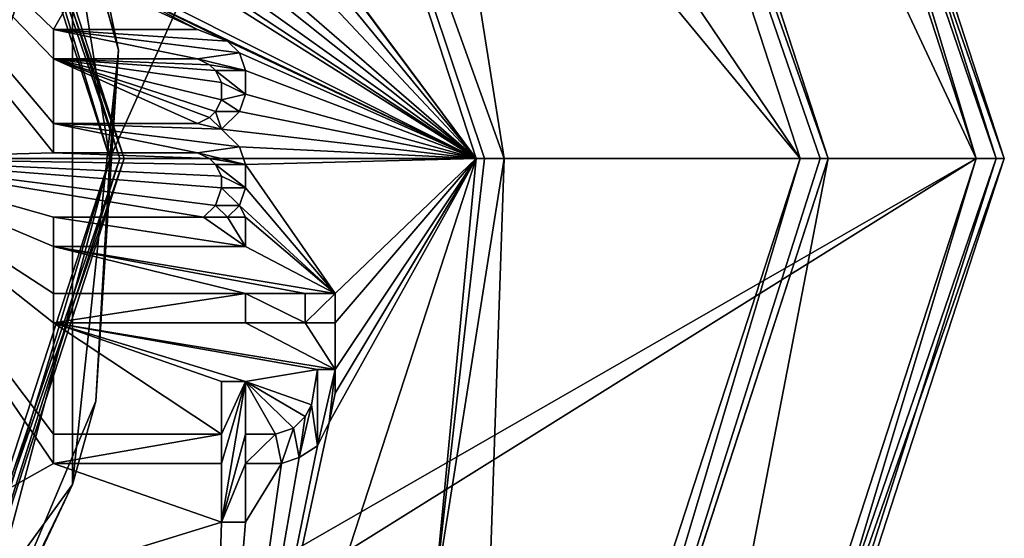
# Model space of a CAD drawing. Header units: millimetres. Extents: x -27.5 to 27.5, y -27.1 to 27.1.
# Tile 247 of 256: x 13.5 to 27.5, y -5.4 to 2. Entities that reach past the tile are written whole.
import ezdxf

# ---------------------------------------------------------------- set-up
doc = ezdxf.new("R2010")
doc.units = ezdxf.units.MM
doc.header["$LTSCALE"] = 101.851852
for name, color, linetype in [('10033', 7, 'CONTINUOUS'), ('10035', 7, 'CONTINUOUS'), ('10036', 7, 'CONTINUOUS'), ('10037', 7, 'CONTINUOUS'), ('154', 7, 'CONTINUOUS'), ('155', 7, 'CONTINUOUS'), ('156', 7, 'CONTINUOUS'), ('157', 7, 'CONTINUOUS'), ('158', 7, 'CONTINUOUS'), ('159', 7, 'CONTINUOUS'), ('160', 7, 'CONTINUOUS'), ('161', 7, 'CONTINUOUS'), ('162', 7, 'CONTINUOUS'), ('163', 7, 'CONTINUOUS'), ('164', 7, 'CONTINUOUS'), ('165', 7, 'CONTINUOUS'), ('166', 7, 'CONTINUOUS'), ('167', 7, 'CONTINUOUS'), ('168', 7, 'CONTINUOUS'), ('169', 7, 'CONTINUOUS'), ('170', 7, 'CONTINUOUS'), ('171', 7, 'CONTINUOUS'), ('172', 7, 'CONTINUOUS'), ('173', 7, 'CONTINUOUS'), ('174', 7, 'CONTINUOUS'), ('175', 7, 'CONTINUOUS'), ('176', 7, 'CONTINUOUS'), ('177', 7, 'CONTINUOUS'), ('178', 7, 'CONTINUOUS'), ('179', 7, 'CONTINUOUS'), ('180', 7, 'CONTINUOUS'), ('181', 7, 'CONTINUOUS'), ('182', 7, 'CONTINUOUS'), ('183', 7, 'CONTINUOUS'), ('184', 7, 'CONTINUOUS'), ('185', 7, 'CONTINUOUS'), ('186', 7, 'CONTINUOUS'), ('187', 7, 'CONTINUOUS'), ('188', 7, 'CONTINUOUS'), ('189', 7, 'CONTINUOUS'), ('190', 7, 'CONTINUOUS'), ('191', 7, 'CONTINUOUS'), ('192', 7, 'CONTINUOUS'), ('193', 7, 'CONTINUOUS'), ('194', 7, 'CONTINUOUS'), ('195', 7, 'CONTINUOUS'), ('196', 7, 'CONTINUOUS'), ('197', 7, 'CONTINUOUS'), ('198', 7, 'CONTINUOUS'), ('199', 7, 'CONTINUOUS'), ('200', 7, 'CONTINUOUS'), ('201', 7, 'CONTINUOUS'), ('202', 7, 'CONTINUOUS'), ('203', 7, 'CONTINUOUS'), ('204', 7, 'CONTINUOUS'), ('205', 7, 'CONTINUOUS'), ('206', 7, 'CONTINUOUS'), ('207', 7, 'CONTINUOUS'), ('208', 7, 'CONTINUOUS'), ('209', 7, 'CONTINUOUS'), ('210', 7, 'CONTINUOUS'), ('211', 7, 'CONTINUOUS'), ('212', 7, 'CONTINUOUS'), ('213', 7, 'CONTINUOUS'), ('214', 7, 'CONTINUOUS'), ('215', 7, 'CONTINUOUS'), ('216', 7, 'CONTINUOUS'), ('217', 7, 'CONTINUOUS'), ('270', 7, 'CONTINUOUS'), ('276', 7, 'CONTINUOUS'), ('282', 7, 'CONTINUOUS'), ('3', 7, 'CONTINUOUS'), ('32', 7, 'CONTINUOUS'), ('33', 7, 'CONTINUOUS'), ('34', 7, 'CONTINUOUS'), ('35', 7, 'CONTINUOUS'), ('4', 7, 'CONTINUOUS'), ('66', 7, 'CONTINUOUS'), ('67', 7, 'CONTINUOUS'), ('68', 7, 'CONTINUOUS'), ('69', 7, 'CONTINUOUS'), ('70', 7, 'CONTINUOUS'), ('71', 7, 'CONTINUOUS'), ('72', 7, 'CONTINUOUS'), ('73', 7, 'CONTINUOUS'), ('74', 7, 'CONTINUOUS'), ('76', 7, 'CONTINUOUS'), ('82', 7, 'CONTINUOUS'), ('83', 7, 'CONTINUOUS'), ('84', 7, 'CONTINUOUS'), ('85', 7, 'CONTINUOUS'), ('86', 7, 'CONTINUOUS'), ('87', 7, 'CONTINUOUS'), ('88', 7, 'CONTINUOUS'), ('89', 7, 'CONTINUOUS')]:
    doc.layers.add(name, color=color, linetype=linetype)

msp = doc.modelspace()

# ---------------------------------------------------------------- linework, layer by layer
at = {"layer": '10033', "linetype": 'CONTINUOUS'}
for points in [[(16.043, 1.417, -41), (14, 1.417, -41), (14, 1.833, -41), (16.043, 1.417, -41)], [(16.043, 1.417, -41), (14, 1.833, -41), (16.638, 1.5, -41), (16.043, 1.417, -41)], [(14, 1.833, -41), (16.043, 1.833, -41), (16.468, 1.667, -41), (14, 1.833, -41)], [(14, 1.833, -41), (16.468, 1.667, -41), (16.638, 1.5, -41), (14, 1.833, -41)], [(16.043, 1.417, -41), (16.638, 1.5, -41), (16.723, 1.25, -41), (16.043, 1.417, -41)], [(16.213, 1.333, -41), (16.043, 1.417, -41), (16.723, 1.25, -41), (16.213, 1.333, -41)], [(16.298, 1.25, -41), (16.213, 1.333, -41), (16.723, 1.25, -41), (16.298, 1.25, -41)], [(16.383, 1.083, -41), (16.298, 1.25, -41), (16.723, 0.917, -41), (16.383, 1.083, -41)], [(16.298, 1.25, -41), (16.723, 1.25, -41), (16.723, 0.917, -41), (16.298, 1.25, -41)], [(16.383, 0.833, -41), (16.383, 1.083, -41), (16.723, 0.917, -41), (16.383, 0.833, -41)], [(16.383, 0.833, -41), (16.723, 0.917, -41), (16.638, 0.667, -41), (16.383, 0.833, -41)], [(16.298, 0.667, -41), (16.383, 0.833, -41), (16.638, 0.667, -41), (16.298, 0.667, -41)], [(16.043, 0.5, -41), (16.213, 0.583, -41), (16.383, 0.417, -41), (16.043, 0.5, -41)], [(16.213, 0.583, -41), (16.298, 0.667, -41), (16.383, 0.417, -41), (16.213, 0.583, -41)], [(16.298, 0.667, -41), (16.638, 0.667, -41), (16.383, 0.417, -41), (16.298, 0.667, -41)], [(16.043, 0.083, -41), (14, 0.083, -41), (14, 0.5, -41), (16.043, 0.083, -41)], [(16.043, 0.083, -41), (14, 0.5, -41), (16.638, 0.167, -41), (16.043, 0.083, -41)], [(14, 0.5, -41), (16.043, 0.5, -41), (16.383, 0.417, -41), (14, 0.5, -41)], [(14, 0.5, -41), (16.383, 0.417, -41), (16.638, 0.167, -41), (14, 0.5, -41)], [(16.043, 0.083, -41), (16.638, 0.167, -41), (16.723, -0.083, -41), (16.043, 0.083, -41)], [(16.213, 0, -41), (16.043, 0.083, -41), (16.723, -0.083, -41), (16.213, 0, -41)], [(16.298, -0.083, -41), (16.213, 0, -41), (16.723, -0.083, -41), (16.298, -0.083, -41)], [(16.383, -0.25, -41), (16.298, -0.083, -41), (16.723, -0.417, -41), (16.383, -0.25, -41)], [(16.298, -0.083, -41), (16.723, -0.083, -41), (16.723, -0.417, -41), (16.298, -0.083, -41)], [(16.383, -0.417, -41), (16.383, -0.25, -41), (16.723, -0.417, -41), (16.383, -0.417, -41)], [(16.298, -0.667, -41), (16.383, -0.417, -41), (16.638, -0.667, -41), (16.298, -0.667, -41)], [(16.383, -0.417, -41), (16.723, -0.417, -41), (16.638, -0.667, -41), (16.383, -0.417, -41)], [(16.128, -0.833, -41), (16.298, -0.667, -41), (16.468, -0.833, -41), (16.128, -0.833, -41)], [(16.298, -0.667, -41), (16.638, -0.667, -41), (16.468, -0.833, -41), (16.298, -0.667, -41)], [(14, -0.833, -41), (16.128, -0.833, -41), (16.723, -1.25, -41), (14, -0.833, -41)], [(14, -0.833, -41), (16.723, -1.25, -41), (14, -1.25, -41), (14, -0.833, -41)], [(16.128, -0.833, -41), (16.468, -0.833, -41), (16.723, -1.25, -41), (16.128, -0.833, -41)], [(16.468, -0.833, -41), (16.723, -0.833, -41), (16.723, -1.25, -41), (16.468, -0.833, -41)]]:
    msp.add_3dface(points, dxfattribs=at)
at = {"layer": '10035', "linetype": 'CONTINUOUS'}
for points in [[(17.574, -1.917, -41), (18, -1.917, -41), (17.574, -2.333, -41), (17.574, -1.917, -41)], [(18, -1.917, -41), (18, -2.333, -41), (17.574, -2.333, -41), (18, -1.917, -41)]]:
    msp.add_3dface(points, dxfattribs=at)
at = {"layer": '10036', "linetype": 'CONTINUOUS'}
for points in [[(14, -1.917, -41), (16.723, -1.917, -41), (14, -2.333, -41), (14, -1.917, -41)], [(16.723, -1.917, -41), (16.723, -2.333, -41), (14, -2.333, -41), (16.723, -1.917, -41)]]:
    msp.add_3dface(points, dxfattribs=at)
at = {"layer": '10037', "linetype": 'CONTINUOUS'}
for points in [[(17.66, -3.5, -41), (17.745, -3, -41), (17.745, -4.083, -41), (17.66, -3.5, -41)], [(17.745, -3, -41), (18, -3, -41), (17.745, -4.083, -41), (17.745, -3, -41)], [(18, -3, -41), (17.915, -3.75, -41), (17.745, -4.083, -41), (18, -3, -41)], [(18, -3, -41), (18, -3.333, -41), (17.915, -3.75, -41), (18, -3, -41)], [(16.383, -3.917, -41), (16.383, -3.167, -41), (16.723, -3.167, -41), (16.383, -3.917, -41)], [(16.383, -3.917, -41), (16.723, -3.167, -41), (16.383, -4.333, -41), (16.383, -3.917, -41)], [(16.723, -3.167, -41), (16.723, -3.917, -41), (16.383, -5.167, -41), (16.723, -3.167, -41)], [(16.723, -3.167, -41), (16.383, -5.167, -41), (16.383, -4.333, -41), (16.723, -3.167, -41)], [(17.574, -3.667, -41), (17.66, -3.5, -41), (17.489, -4.25, -41), (17.574, -3.667, -41)], [(17.66, -3.5, -41), (17.745, -4.083, -41), (17.489, -4.25, -41), (17.66, -3.5, -41)], [(17.404, -3.833, -41), (17.574, -3.667, -41), (17.489, -4.25, -41), (17.404, -3.833, -41)], [(17.149, -3.917, -41), (17.404, -3.833, -41), (17.234, -4.333, -41), (17.149, -3.917, -41)], [(17.404, -3.833, -41), (17.489, -4.25, -41), (17.234, -4.333, -41), (17.404, -3.833, -41)], [(14, -3.917, -41), (16.383, -3.917, -41), (14, -4.333, -41), (14, -3.917, -41)], [(16.383, -3.917, -41), (16.383, -4.333, -41), (14, -4.333, -41), (16.383, -3.917, -41)], [(16.723, -3.917, -41), (16.723, -4.333, -41), (16.383, -5.167, -41), (16.723, -3.917, -41)], [(16.723, -3.917, -41), (17.149, -3.917, -41), (16.723, -4.333, -41), (16.723, -3.917, -41)], [(17.149, -3.917, -41), (17.234, -4.333, -41), (16.723, -4.333, -41), (17.149, -3.917, -41)], [(16.723, -4.333, -41), (16.723, -5.167, -41), (16.383, -5.167, -41), (16.723, -4.333, -41)]]:
    msp.add_3dface(points, dxfattribs=at)
at = {"layer": '154', "linetype": 'CONTINUOUS'}
for points in [[(14, -3.917, -42), (16.383, -3.917, -42), (14, -3.917, -41), (14, -3.917, -42)], [(14, -3.917, -41), (16.383, -3.917, -42), (16.383, -3.917, -41), (14, -3.917, -41)]]:
    msp.add_3dface(points, dxfattribs=at)
at = {"layer": '155', "linetype": 'CONTINUOUS'}
for points in [[(16.383, -3.917, -42), (16.383, -3.167, -42), (16.383, -3.167, -41), (16.383, -3.917, -42)], [(16.383, -3.917, -41), (16.383, -3.917, -42), (16.383, -3.167, -41), (16.383, -3.917, -41)]]:
    msp.add_3dface(points, dxfattribs=at)
at = {"layer": '156', "linetype": 'CONTINUOUS'}
for points in [[(16.383, -3.167, -42), (16.723, -3.167, -42), (16.723, -3.167, -41), (16.383, -3.167, -42)], [(16.383, -3.167, -41), (16.383, -3.167, -42), (16.723, -3.167, -41), (16.383, -3.167, -41)]]:
    msp.add_3dface(points, dxfattribs=at)
at = {"layer": '157', "linetype": 'CONTINUOUS'}
for points in [[(16.723, -3.167, -42), (16.723, -3.917, -42), (16.723, -3.917, -41), (16.723, -3.167, -42)], [(16.723, -3.167, -41), (16.723, -3.167, -42), (16.723, -3.917, -41), (16.723, -3.167, -41)]]:
    msp.add_3dface(points, dxfattribs=at)
at = {"layer": '158', "linetype": 'CONTINUOUS'}
for points in [[(16.723, -3.917, -42), (17.149, -3.917, -42), (17.149, -3.917, -41), (16.723, -3.917, -42)], [(16.723, -3.917, -41), (16.723, -3.917, -42), (17.149, -3.917, -41), (16.723, -3.917, -41)]]:
    msp.add_3dface(points, dxfattribs=at)
at = {"layer": '159', "linetype": 'CONTINUOUS'}
for points in [[(17.149, -3.917, -42), (17.404, -3.833, -42), (17.404, -3.833, -41), (17.149, -3.917, -42)], [(17.149, -3.917, -41), (17.149, -3.917, -42), (17.404, -3.833, -41), (17.149, -3.917, -41)]]:
    msp.add_3dface(points, dxfattribs=at)
at = {"layer": '160', "linetype": 'CONTINUOUS'}
for points in [[(17.404, -3.833, -42), (17.574, -3.667, -42), (17.574, -3.667, -41), (17.404, -3.833, -42)], [(17.404, -3.833, -41), (17.404, -3.833, -42), (17.574, -3.667, -41), (17.404, -3.833, -41)]]:
    msp.add_3dface(points, dxfattribs=at)
at = {"layer": '161', "linetype": 'CONTINUOUS'}
for points in [[(17.574, -3.667, -42), (17.66, -3.5, -42), (17.66, -3.5, -41), (17.574, -3.667, -42)], [(17.574, -3.667, -41), (17.574, -3.667, -42), (17.66, -3.5, -41), (17.574, -3.667, -41)]]:
    msp.add_3dface(points, dxfattribs=at)
at = {"layer": '162', "linetype": 'CONTINUOUS'}
for points in [[(17.66, -3.5, -42), (17.745, -3, -42), (17.745, -3, -41), (17.66, -3.5, -42)], [(17.66, -3.5, -41), (17.66, -3.5, -42), (17.745, -3, -41), (17.66, -3.5, -41)]]:
    msp.add_3dface(points, dxfattribs=at)
at = {"layer": '163', "linetype": 'CONTINUOUS'}
for points in [[(17.745, -3, -42), (18, -3, -42), (18, -3, -41), (17.745, -3, -42)], [(17.745, -3, -41), (17.745, -3, -42), (18, -3, -41), (17.745, -3, -41)]]:
    msp.add_3dface(points, dxfattribs=at)
at = {"layer": '164', "linetype": 'CONTINUOUS'}
for points in [[(18, -3, -42), (18, -3.333, -42), (18, -3.333, -41), (18, -3, -42)], [(18, -3, -41), (18, -3, -42), (18, -3.333, -41), (18, -3, -41)]]:
    msp.add_3dface(points, dxfattribs=at)
at = {"layer": '165', "linetype": 'CONTINUOUS'}
for points in [[(18, -3.333, -42), (17.915, -3.75, -42), (17.915, -3.75, -41), (18, -3.333, -42)], [(18, -3.333, -41), (18, -3.333, -42), (17.915, -3.75, -41), (18, -3.333, -41)]]:
    msp.add_3dface(points, dxfattribs=at)
at = {"layer": '166', "linetype": 'CONTINUOUS'}
for points in [[(17.915, -3.75, -42), (17.745, -4.083, -42), (17.745, -4.083, -41), (17.915, -3.75, -42)], [(17.915, -3.75, -41), (17.915, -3.75, -42), (17.745, -4.083, -41), (17.915, -3.75, -41)]]:
    msp.add_3dface(points, dxfattribs=at)
at = {"layer": '167', "linetype": 'CONTINUOUS'}
for points in [[(17.745, -4.083, -42), (17.489, -4.25, -42), (17.489, -4.25, -41), (17.745, -4.083, -42)], [(17.745, -4.083, -41), (17.745, -4.083, -42), (17.489, -4.25, -41), (17.745, -4.083, -41)]]:
    msp.add_3dface(points, dxfattribs=at)
at = {"layer": '168', "linetype": 'CONTINUOUS'}
for points in [[(17.489, -4.25, -42), (17.234, -4.333, -42), (17.234, -4.333, -41), (17.489, -4.25, -42)], [(17.489, -4.25, -41), (17.489, -4.25, -42), (17.234, -4.333, -41), (17.489, -4.25, -41)]]:
    msp.add_3dface(points, dxfattribs=at)
at = {"layer": '169', "linetype": 'CONTINUOUS'}
for points in [[(17.234, -4.333, -42), (16.723, -4.333, -42), (16.723, -4.333, -41), (17.234, -4.333, -42)], [(17.234, -4.333, -41), (17.234, -4.333, -42), (16.723, -4.333, -41), (17.234, -4.333, -41)]]:
    msp.add_3dface(points, dxfattribs=at)
at = {"layer": '170', "linetype": 'CONTINUOUS'}
for points in [[(16.723, -4.333, -42), (16.723, -5.167, -42), (16.723, -5.167, -41), (16.723, -4.333, -42)], [(16.723, -4.333, -41), (16.723, -4.333, -42), (16.723, -5.167, -41), (16.723, -4.333, -41)]]:
    msp.add_3dface(points, dxfattribs=at)
at = {"layer": '171', "linetype": 'CONTINUOUS'}
for points in [[(16.723, -5.167, -42), (16.383, -5.167, -42), (16.383, -5.167, -41), (16.723, -5.167, -42)], [(16.723, -5.167, -41), (16.723, -5.167, -42), (16.383, -5.167, -41), (16.723, -5.167, -41)]]:
    msp.add_3dface(points, dxfattribs=at)
at = {"layer": '172', "linetype": 'CONTINUOUS'}
for points in [[(16.383, -5.167, -42), (16.383, -4.333, -42), (16.383, -4.333, -41), (16.383, -5.167, -42)], [(16.383, -5.167, -41), (16.383, -5.167, -42), (16.383, -4.333, -41), (16.383, -5.167, -41)]]:
    msp.add_3dface(points, dxfattribs=at)
at = {"layer": '173', "linetype": 'CONTINUOUS'}
for points in [[(16.383, -4.333, -42), (14, -4.333, -42), (16.383, -4.333, -41), (16.383, -4.333, -42)], [(16.383, -4.333, -41), (14, -4.333, -42), (14, -4.333, -41), (16.383, -4.333, -41)]]:
    msp.add_3dface(points, dxfattribs=at)
at = {"layer": '174', "linetype": 'CONTINUOUS'}
for points in [[(14, -4.333, -42), (14, -3.917, -42), (14, -3.917, -41), (14, -4.333, -42)], [(14, -4.333, -42), (14, -3.917, -41), (14, -4.333, -41), (14, -4.333, -42)]]:
    msp.add_3dface(points, dxfattribs=at)
at = {"layer": '175', "linetype": 'CONTINUOUS'}
for points in [[(14, -1.917, -42), (16.723, -1.917, -42), (14, -1.917, -41), (14, -1.917, -42)], [(14, -1.917, -41), (16.723, -1.917, -42), (16.723, -1.917, -41), (14, -1.917, -41)]]:
    msp.add_3dface(points, dxfattribs=at)
at = {"layer": '176', "linetype": 'CONTINUOUS'}
for points in [[(16.723, -1.917, -42), (16.723, -2.333, -42), (16.723, -2.333, -41), (16.723, -1.917, -42)], [(16.723, -1.917, -41), (16.723, -1.917, -42), (16.723, -2.333, -41), (16.723, -1.917, -41)]]:
    msp.add_3dface(points, dxfattribs=at)
at = {"layer": '177', "linetype": 'CONTINUOUS'}
for points in [[(16.723, -2.333, -42), (14, -2.333, -42), (16.723, -2.333, -41), (16.723, -2.333, -42)], [(16.723, -2.333, -41), (14, -2.333, -42), (14, -2.333, -41), (16.723, -2.333, -41)]]:
    msp.add_3dface(points, dxfattribs=at)
at = {"layer": '178', "linetype": 'CONTINUOUS'}
for points in [[(14, -2.333, -42), (14, -1.917, -42), (14, -1.917, -41), (14, -2.333, -42)], [(14, -2.333, -42), (14, -1.917, -41), (14, -2.333, -41), (14, -2.333, -42)]]:
    msp.add_3dface(points, dxfattribs=at)
at = {"layer": '179', "linetype": 'CONTINUOUS'}
for points in [[(17.574, -1.917, -42), (18, -1.917, -42), (18, -1.917, -41), (17.574, -1.917, -42)], [(17.574, -1.917, -41), (17.574, -1.917, -42), (18, -1.917, -41), (17.574, -1.917, -41)]]:
    msp.add_3dface(points, dxfattribs=at)
at = {"layer": '180', "linetype": 'CONTINUOUS'}
for points in [[(18, -1.917, -42), (18, -2.333, -42), (18, -2.333, -41), (18, -1.917, -42)], [(18, -1.917, -41), (18, -1.917, -42), (18, -2.333, -41), (18, -1.917, -41)]]:
    msp.add_3dface(points, dxfattribs=at)
at = {"layer": '181', "linetype": 'CONTINUOUS'}
for points in [[(18, -2.333, -42), (17.574, -2.333, -42), (17.574, -2.333, -41), (18, -2.333, -42)], [(18, -2.333, -41), (18, -2.333, -42), (17.574, -2.333, -41), (18, -2.333, -41)]]:
    msp.add_3dface(points, dxfattribs=at)
at = {"layer": '182', "linetype": 'CONTINUOUS'}
for points in [[(17.574, -2.333, -42), (17.574, -1.917, -42), (17.574, -1.917, -41), (17.574, -2.333, -42)], [(17.574, -2.333, -42), (17.574, -1.917, -41), (17.574, -2.333, -41), (17.574, -2.333, -42)]]:
    msp.add_3dface(points, dxfattribs=at)
at = {"layer": '183', "linetype": 'CONTINUOUS'}
for points in [[(14, -0.833, -42), (16.128, -0.833, -42), (14, -0.833, -41), (14, -0.833, -42)], [(14, -0.833, -41), (16.128, -0.833, -42), (16.128, -0.833, -41), (14, -0.833, -41)]]:
    msp.add_3dface(points, dxfattribs=at)
at = {"layer": '184', "linetype": 'CONTINUOUS'}
for points in [[(16.128, -0.833, -42), (16.298, -0.667, -42), (16.298, -0.667, -41), (16.128, -0.833, -42)], [(16.128, -0.833, -41), (16.128, -0.833, -42), (16.298, -0.667, -41), (16.128, -0.833, -41)]]:
    msp.add_3dface(points, dxfattribs=at)
at = {"layer": '185', "linetype": 'CONTINUOUS'}
for points in [[(16.298, -0.667, -42), (16.383, -0.417, -42), (16.383, -0.417, -41), (16.298, -0.667, -42)], [(16.298, -0.667, -41), (16.298, -0.667, -42), (16.383, -0.417, -41), (16.298, -0.667, -41)]]:
    msp.add_3dface(points, dxfattribs=at)
at = {"layer": '186', "linetype": 'CONTINUOUS'}
for points in [[(16.383, -0.417, -42), (16.383, -0.25, -42), (16.383, -0.25, -41), (16.383, -0.417, -42)], [(16.383, -0.417, -41), (16.383, -0.417, -42), (16.383, -0.25, -41), (16.383, -0.417, -41)]]:
    msp.add_3dface(points, dxfattribs=at)
at = {"layer": '187', "linetype": 'CONTINUOUS'}
for points in [[(16.383, -0.25, -42), (16.298, -0.083, -42), (16.298, -0.083, -41), (16.383, -0.25, -42)], [(16.383, -0.25, -41), (16.383, -0.25, -42), (16.298, -0.083, -41), (16.383, -0.25, -41)]]:
    msp.add_3dface(points, dxfattribs=at)
at = {"layer": '188', "linetype": 'CONTINUOUS'}
for points in [[(16.298, -0.083, -42), (16.213, 0, -42), (16.213, 0, -41), (16.298, -0.083, -42)], [(16.298, -0.083, -41), (16.298, -0.083, -42), (16.213, 0, -41), (16.298, -0.083, -41)]]:
    msp.add_3dface(points, dxfattribs=at)
at = {"layer": '189', "linetype": 'CONTINUOUS'}
for points in [[(16.213, 0, -42), (16.043, 0.083, -42), (16.043, 0.083, -41), (16.213, 0, -42)], [(16.213, 0, -41), (16.213, 0, -42), (16.043, 0.083, -41), (16.213, 0, -41)]]:
    msp.add_3dface(points, dxfattribs=at)
at = {"layer": '190', "linetype": 'CONTINUOUS'}
for points in [[(16.043, 0.083, -42), (14, 0.083, -42), (16.043, 0.083, -41), (16.043, 0.083, -42)], [(16.043, 0.083, -41), (14, 0.083, -42), (14, 0.083, -41), (16.043, 0.083, -41)]]:
    msp.add_3dface(points, dxfattribs=at)
at = {"layer": '191', "linetype": 'CONTINUOUS'}
for points in [[(14, 0.083, -42), (14, 0.5, -42), (14, 0.5, -41), (14, 0.083, -42)], [(14, 0.083, -41), (14, 0.083, -42), (14, 0.5, -41), (14, 0.083, -41)]]:
    msp.add_3dface(points, dxfattribs=at)
at = {"layer": '192', "linetype": 'CONTINUOUS'}
for points in [[(14, 0.5, -42), (16.043, 0.5, -42), (14, 0.5, -41), (14, 0.5, -42)], [(14, 0.5, -41), (16.043, 0.5, -42), (16.043, 0.5, -41), (14, 0.5, -41)]]:
    msp.add_3dface(points, dxfattribs=at)
at = {"layer": '193', "linetype": 'CONTINUOUS'}
for points in [[(16.043, 0.5, -42), (16.213, 0.583, -42), (16.213, 0.583, -41), (16.043, 0.5, -42)], [(16.043, 0.5, -41), (16.043, 0.5, -42), (16.213, 0.583, -41), (16.043, 0.5, -41)]]:
    msp.add_3dface(points, dxfattribs=at)
at = {"layer": '194', "linetype": 'CONTINUOUS'}
for points in [[(16.213, 0.583, -42), (16.298, 0.667, -42), (16.298, 0.667, -41), (16.213, 0.583, -42)], [(16.213, 0.583, -41), (16.213, 0.583, -42), (16.298, 0.667, -41), (16.213, 0.583, -41)]]:
    msp.add_3dface(points, dxfattribs=at)
at = {"layer": '195', "linetype": 'CONTINUOUS'}
for points in [[(16.298, 0.667, -42), (16.383, 0.833, -42), (16.383, 0.833, -41), (16.298, 0.667, -42)], [(16.298, 0.667, -41), (16.298, 0.667, -42), (16.383, 0.833, -41), (16.298, 0.667, -41)]]:
    msp.add_3dface(points, dxfattribs=at)
at = {"layer": '196', "linetype": 'CONTINUOUS'}
for points in [[(16.383, 0.833, -42), (16.383, 1.083, -42), (16.383, 1.083, -41), (16.383, 0.833, -42)], [(16.383, 0.833, -41), (16.383, 0.833, -42), (16.383, 1.083, -41), (16.383, 0.833, -41)]]:
    msp.add_3dface(points, dxfattribs=at)
at = {"layer": '197', "linetype": 'CONTINUOUS'}
for points in [[(16.383, 1.083, -42), (16.298, 1.25, -42), (16.298, 1.25, -41), (16.383, 1.083, -42)], [(16.383, 1.083, -41), (16.383, 1.083, -42), (16.298, 1.25, -41), (16.383, 1.083, -41)]]:
    msp.add_3dface(points, dxfattribs=at)
at = {"layer": '198', "linetype": 'CONTINUOUS'}
for points in [[(16.298, 1.25, -42), (16.213, 1.333, -42), (16.213, 1.333, -41), (16.298, 1.25, -42)], [(16.298, 1.25, -41), (16.298, 1.25, -42), (16.213, 1.333, -41), (16.298, 1.25, -41)]]:
    msp.add_3dface(points, dxfattribs=at)
at = {"layer": '199', "linetype": 'CONTINUOUS'}
for points in [[(16.213, 1.333, -42), (16.043, 1.417, -42), (16.043, 1.417, -41), (16.213, 1.333, -42)], [(16.213, 1.333, -41), (16.213, 1.333, -42), (16.043, 1.417, -41), (16.213, 1.333, -41)]]:
    msp.add_3dface(points, dxfattribs=at)
at = {"layer": '200', "linetype": 'CONTINUOUS'}
for points in [[(16.043, 1.417, -42), (14, 1.417, -42), (16.043, 1.417, -41), (16.043, 1.417, -42)], [(16.043, 1.417, -41), (14, 1.417, -42), (14, 1.417, -41), (16.043, 1.417, -41)]]:
    msp.add_3dface(points, dxfattribs=at)
at = {"layer": '201', "linetype": 'CONTINUOUS'}
for points in [[(14, 1.417, -42), (14, 1.833, -42), (14, 1.833, -41), (14, 1.417, -42)], [(14, 1.417, -41), (14, 1.417, -42), (14, 1.833, -41), (14, 1.417, -41)]]:
    msp.add_3dface(points, dxfattribs=at)
at = {"layer": '202', "linetype": 'CONTINUOUS'}
for points in [[(14, 1.833, -42), (16.043, 1.833, -42), (14, 1.833, -41), (14, 1.833, -42)], [(14, 1.833, -41), (16.043, 1.833, -42), (16.043, 1.833, -41), (14, 1.833, -41)]]:
    msp.add_3dface(points, dxfattribs=at)
at = {"layer": '203', "linetype": 'CONTINUOUS'}
for points in [[(16.043, 1.833, -42), (16.468, 1.667, -42), (16.468, 1.667, -41), (16.043, 1.833, -42)], [(16.043, 1.833, -41), (16.043, 1.833, -42), (16.468, 1.667, -41), (16.043, 1.833, -41)]]:
    msp.add_3dface(points, dxfattribs=at)
at = {"layer": '204', "linetype": 'CONTINUOUS'}
for points in [[(16.468, 1.667, -42), (16.638, 1.5, -42), (16.638, 1.5, -41), (16.468, 1.667, -42)], [(16.468, 1.667, -41), (16.468, 1.667, -42), (16.638, 1.5, -41), (16.468, 1.667, -41)]]:
    msp.add_3dface(points, dxfattribs=at)
at = {"layer": '205', "linetype": 'CONTINUOUS'}
for points in [[(16.638, 1.5, -42), (16.723, 1.25, -42), (16.723, 1.25, -41), (16.638, 1.5, -42)], [(16.638, 1.5, -41), (16.638, 1.5, -42), (16.723, 1.25, -41), (16.638, 1.5, -41)]]:
    msp.add_3dface(points, dxfattribs=at)
at = {"layer": '206', "linetype": 'CONTINUOUS'}
for points in [[(16.723, 1.25, -42), (16.723, 0.917, -42), (16.723, 0.917, -41), (16.723, 1.25, -42)], [(16.723, 1.25, -41), (16.723, 1.25, -42), (16.723, 0.917, -41), (16.723, 1.25, -41)]]:
    msp.add_3dface(points, dxfattribs=at)
at = {"layer": '207', "linetype": 'CONTINUOUS'}
for points in [[(16.723, 0.917, -42), (16.638, 0.667, -42), (16.638, 0.667, -41), (16.723, 0.917, -42)], [(16.723, 0.917, -41), (16.723, 0.917, -42), (16.638, 0.667, -41), (16.723, 0.917, -41)]]:
    msp.add_3dface(points, dxfattribs=at)
at = {"layer": '208', "linetype": 'CONTINUOUS'}
for points in [[(16.638, 0.667, -42), (16.383, 0.417, -42), (16.383, 0.417, -41), (16.638, 0.667, -42)], [(16.638, 0.667, -41), (16.638, 0.667, -42), (16.383, 0.417, -41), (16.638, 0.667, -41)]]:
    msp.add_3dface(points, dxfattribs=at)
at = {"layer": '209', "linetype": 'CONTINUOUS'}
for points in [[(16.383, 0.417, -42), (16.638, 0.167, -42), (16.638, 0.167, -41), (16.383, 0.417, -42)], [(16.383, 0.417, -41), (16.383, 0.417, -42), (16.638, 0.167, -41), (16.383, 0.417, -41)]]:
    msp.add_3dface(points, dxfattribs=at)
at = {"layer": '210', "linetype": 'CONTINUOUS'}
for points in [[(16.638, 0.167, -42), (16.723, -0.083, -42), (16.723, -0.083, -41), (16.638, 0.167, -42)], [(16.638, 0.167, -41), (16.638, 0.167, -42), (16.723, -0.083, -41), (16.638, 0.167, -41)]]:
    msp.add_3dface(points, dxfattribs=at)
at = {"layer": '211', "linetype": 'CONTINUOUS'}
for points in [[(16.723, -0.083, -42), (16.723, -0.417, -42), (16.723, -0.417, -41), (16.723, -0.083, -42)], [(16.723, -0.083, -41), (16.723, -0.083, -42), (16.723, -0.417, -41), (16.723, -0.083, -41)]]:
    msp.add_3dface(points, dxfattribs=at)
at = {"layer": '212', "linetype": 'CONTINUOUS'}
for points in [[(16.723, -0.417, -42), (16.638, -0.667, -42), (16.638, -0.667, -41), (16.723, -0.417, -42)], [(16.723, -0.417, -41), (16.723, -0.417, -42), (16.638, -0.667, -41), (16.723, -0.417, -41)]]:
    msp.add_3dface(points, dxfattribs=at)
at = {"layer": '213', "linetype": 'CONTINUOUS'}
for points in [[(16.638, -0.667, -42), (16.468, -0.833, -42), (16.468, -0.833, -41), (16.638, -0.667, -42)], [(16.638, -0.667, -41), (16.638, -0.667, -42), (16.468, -0.833, -41), (16.638, -0.667, -41)]]:
    msp.add_3dface(points, dxfattribs=at)
at = {"layer": '214', "linetype": 'CONTINUOUS'}
for points in [[(16.468, -0.833, -42), (16.723, -0.833, -42), (16.723, -0.833, -41), (16.468, -0.833, -42)], [(16.468, -0.833, -41), (16.468, -0.833, -42), (16.723, -0.833, -41), (16.468, -0.833, -41)]]:
    msp.add_3dface(points, dxfattribs=at)
at = {"layer": '215', "linetype": 'CONTINUOUS'}
for points in [[(16.723, -0.833, -42), (16.723, -1.25, -42), (16.723, -1.25, -41), (16.723, -0.833, -42)], [(16.723, -0.833, -41), (16.723, -0.833, -42), (16.723, -1.25, -41), (16.723, -0.833, -41)]]:
    msp.add_3dface(points, dxfattribs=at)
at = {"layer": '216', "linetype": 'CONTINUOUS'}
for points in [[(16.723, -1.25, -42), (14, -1.25, -42), (16.723, -1.25, -41), (16.723, -1.25, -42)], [(16.723, -1.25, -41), (14, -1.25, -42), (14, -1.25, -41), (16.723, -1.25, -41)]]:
    msp.add_3dface(points, dxfattribs=at)
at = {"layer": '217', "linetype": 'CONTINUOUS'}
for points in [[(14, -1.25, -42), (14, -0.833, -42), (14, -0.833, -41), (14, -1.25, -42)], [(14, -1.25, -42), (14, -0.833, -41), (14, -1.25, -41), (14, -1.25, -42)]]:
    msp.add_3dface(points, dxfattribs=at)
at = {"layer": '270', "linetype": 'CONTINUOUS'}
for points in [[(14.921, 1.54, 20), (13.586, 6.357, 20), (14.266, 4.635, 440), (14.921, 1.54, 20)], [(14.266, -4.635, 440), (14.921, 1.54, 20), (14.266, 4.635, 440), (14.266, -4.635, 440)], [(14.599, -3.447, 20), (14.921, 1.54, 20), (14.266, -4.635, 440), (14.599, -3.447, 20)], [(12.656, -8.051, 20), (14.599, -3.447, 20), (14.266, -4.635, 440), (12.656, -8.051, 20)], [(8.818, -12.135, 440), (12.5, -8.292, 420), (14.266, -4.635, 440), (8.818, -12.135, 440)], [(12.656, -8.051, 20), (14.266, -4.635, 440), (12.5, -8.292, 320), (12.656, -8.051, 20)], [(12.5, -8.292, 370), (12.5, -8.292, 320), (14.266, -4.635, 440), (12.5, -8.292, 370)], [(12.5, -8.292, 420), (12.5, -8.292, 370), (14.266, -4.635, 440), (12.5, -8.292, 420)]]:
    msp.add_3dface(points, dxfattribs=at)
at = {"layer": '276', "linetype": 'CONTINUOUS'}
for points in [[(8.818, -12.135, 440), (14.266, 4.635, 440), (8.817, 12.135, 440), (8.818, -12.135, 440)], [(8.818, -12.135, 440), (14.266, -4.635, 440), (14.266, 4.635, 440), (8.818, -12.135, 440)]]:
    msp.add_3dface(points, dxfattribs=at)
at = {"layer": '282', "linetype": 'CONTINUOUS'}
for points in [[(14.076, 4.573, 20), (13.586, 6.357, 20), (14.921, 1.54, 20), (14.076, 4.573, 20)], [(14.8, 0, 20), (14.076, 4.573, 20), (14.921, 1.54, 20), (14.8, 0, 20)], [(14.8, 0, 20), (14.921, 1.54, 20), (14.599, -3.447, 20), (14.8, 0, 20)], [(11.973, -8.699, 20), (14.8, 0, 20), (12.656, -8.051, 20), (11.973, -8.699, 20)], [(14.8, 0, 20), (14.599, -3.447, 20), (12.656, -8.051, 20), (14.8, 0, 20)]]:
    msp.add_3dface(points, dxfattribs=at)
at = {"layer": '3', "linetype": 'CONTINUOUS'}
for points in [[(15, 0, -36.8), (12.135, 8.817, -36.8), (15, 0, 19.8), (15, 0, -36.8)], [(15, 0, 19.8), (12.135, 8.817, -36.8), (12.135, 8.817, 19.8), (15, 0, 19.8)]]:
    msp.add_3dface(points, dxfattribs=at)
at = {"layer": '32', "linetype": 'CONTINUOUS'}
for points in [[(12.135, -8.817, 19.8), (15, 0, 19.8), (11.973, -8.699, 20), (12.135, -8.817, 19.8)], [(11.973, -8.699, 20), (15, 0, 19.8), (14.941, 0, 19.941), (11.973, -8.699, 20)], [(14.8, 0, 20), (11.973, -8.699, 20), (14.941, 0, 19.941), (14.8, 0, 20)]]:
    msp.add_3dface(points, dxfattribs=at)
at = {"layer": '33', "linetype": 'CONTINUOUS'}
for points in [[(15, 0, 19.8), (12.135, 8.817, 19.8), (14.941, 0, 19.941), (15, 0, 19.8)], [(12.135, 8.817, 19.8), (14.8, 0, 20), (14.941, 0, 19.941), (12.135, 8.817, 19.8)], [(14.8, 0, 20), (12.135, 8.817, 19.8), (14.076, 4.573, 20), (14.8, 0, 20)]]:
    msp.add_3dface(points, dxfattribs=at)
at = {"layer": '34', "linetype": 'CONTINUOUS'}
for points in [[(14.8, 0, -37), (12.135, -8.817, -36.8), (11.973, -8.699, -37), (14.8, 0, -37)], [(15, 0, -36.8), (12.135, -8.817, -36.8), (14.941, 0, -36.941), (15, 0, -36.8)], [(14.941, 0, -36.941), (12.135, -8.817, -36.8), (14.8, 0, -37), (14.941, 0, -36.941)]]:
    msp.add_3dface(points, dxfattribs=at)
at = {"layer": '35', "linetype": 'CONTINUOUS'}
for points in [[(12.135, 8.817, -36.8), (15, 0, -36.8), (11.973, 8.699, -37), (12.135, 8.817, -36.8)], [(15, 0, -36.8), (14.941, 0, -36.941), (11.973, 8.699, -37), (15, 0, -36.8)], [(14.941, 0, -36.941), (14.8, 0, -37), (11.973, 8.699, -37), (14.941, 0, -36.941)]]:
    msp.add_3dface(points, dxfattribs=at)
at = {"layer": '4', "linetype": 'CONTINUOUS'}
for points in [[(15, 0, -36.8), (15, 0, 19.8), (12.135, -8.817, 19.8), (15, 0, -36.8)], [(12.135, -8.817, -36.8), (15, 0, -36.8), (12.135, -8.817, 19.8), (12.135, -8.817, -36.8)]]:
    msp.add_3dface(points, dxfattribs=at)
at = {"layer": '66', "linetype": 'CONTINUOUS'}
for points in [[(27.5, 0, -41.6), (22.248, 16.164, -41.6), (27.5, 0, -37.4), (27.5, 0, -41.6)], [(27.5, 0, -37.4), (22.248, 16.164, -41.6), (22.248, 16.164, -37.4), (27.5, 0, -37.4)]]:
    msp.add_3dface(points, dxfattribs=at)
at = {"layer": '67', "linetype": 'CONTINUOUS'}
for points in [[(21.929, 15.922, -42), (27.1, 0, -42), (20.226, 14.694, -42), (21.929, 15.922, -42)], [(27.1, 0, -42), (25, 0, -42), (20.226, 14.694, -42), (27.1, 0, -42)], [(25, 0, -42), (21.929, -15.922, -42), (20.226, -14.694, -42), (25, 0, -42)], [(27.1, 0, -42), (21.929, -15.922, -42), (25, 0, -42), (27.1, 0, -42)]]:
    msp.add_3dface(points, dxfattribs=at)
at = {"layer": '68', "linetype": 'CONTINUOUS'}
for points in [[(20.226, 14.694, -42), (25, 0, -42), (20.225, 14.695, -40.4), (20.226, 14.694, -42)], [(25, 0, -42), (25, 0, -40.4), (20.225, 14.695, -40.4), (25, 0, -42)]]:
    msp.add_3dface(points, dxfattribs=at)
at = {"layer": '69', "linetype": 'CONTINUOUS'}
for points in [[(19.906, 14.453, -40), (24.6, 0, -40), (16.5, 11.996, -40), (19.906, 14.453, -40)], [(16.5, 11.996, -40), (24.6, 0, -40), (19.4, 6.308, -40), (16.5, 11.996, -40)], [(24.6, 0, -40), (20.4, 0, -40), (19.4, 6.308, -40), (24.6, 0, -40)], [(20.4, 0, -40), (19.906, -14.453, -40), (19.4, -6.308, -40), (20.4, 0, -40)], [(24.6, 0, -40), (19.906, -14.453, -40), (20.4, 0, -40), (24.6, 0, -40)]]:
    msp.add_3dface(points, dxfattribs=at)
at = {"layer": '70', "linetype": 'CONTINUOUS'}
for points in [[(16.18, 11.756, -40.4), (20, 0, -40.4), (16.18, 11.756, -42), (16.18, 11.756, -40.4)], [(16.18, 11.756, -42), (20, 0, -40.4), (20, 0, -42), (16.18, 11.756, -42)]]:
    msp.add_3dface(points, dxfattribs=at)
at = {"layer": '71', "linetype": 'CONTINUOUS'}
for points in [[(16.18, 11.756, -42), (20, 0, -42), (16.468, 4.75, -42), (16.18, 11.756, -42)], [(11.05, 0, -42), (7.814, 7.813, -42), (14, 0.083, -42), (11.05, 0, -42)], [(14, 0.083, -42), (7.814, 7.813, -42), (14, 0.5, -42), (14, 0.083, -42)], [(14, 0.5, -42), (7.814, 7.813, -42), (14, 1.417, -42), (14, 0.5, -42)], [(14, 1.417, -42), (7.814, 7.813, -42), (14, 1.833, -42), (14, 1.417, -42)], [(14, 1.833, -42), (7.814, 7.813, -42), (14.426, 2.583, -42), (14, 1.833, -42)], [(16.468, 4.75, -42), (20, 0, -42), (16.638, 4.5, -42), (16.468, 4.75, -42)], [(16.638, 4.5, -42), (20, 0, -42), (16.723, 4, -42), (16.638, 4.5, -42)], [(16.723, 4, -42), (20, 0, -42), (16.723, 3.5, -42), (16.723, 4, -42)], [(16.723, 3.5, -42), (20, 0, -42), (16.638, 2.917, -42), (16.723, 3.5, -42)], [(16.638, 2.917, -42), (20, 0, -42), (16.553, 2.75, -42), (16.638, 2.917, -42)], [(16.553, 2.75, -42), (20, 0, -42), (16.383, 2.583, -42), (16.553, 2.75, -42)], [(16.043, 1.833, -42), (14, 1.833, -42), (14.426, 2.583, -42), (16.043, 1.833, -42)], [(14.766, 2.5, -42), (16.043, 1.833, -42), (14.426, 2.583, -42), (14.766, 2.5, -42)], [(16.383, 2.583, -42), (20, 0, -42), (16.213, 2.5, -42), (16.383, 2.583, -42)], [(20, 0, -42), (16.468, 1.667, -42), (14.766, 2.5, -42), (20, 0, -42)], [(15.021, 2.5, -42), (20, 0, -42), (14.766, 2.5, -42), (15.021, 2.5, -42)], [(16.468, 1.667, -42), (16.043, 1.833, -42), (14.766, 2.5, -42), (16.468, 1.667, -42)], [(16.043, 2.5, -42), (20, 0, -42), (15.021, 2.5, -42), (16.043, 2.5, -42)], [(16.213, 2.5, -42), (20, 0, -42), (16.043, 2.5, -42), (16.213, 2.5, -42)], [(16.468, 1.667, -42), (20, 0, -42), (16.638, 1.5, -42), (16.468, 1.667, -42)], [(16.043, 0.5, -42), (14, 0.5, -42), (14, 1.417, -42), (16.043, 0.5, -42)], [(16.213, 0.583, -42), (16.043, 0.5, -42), (14, 1.417, -42), (16.213, 0.583, -42)], [(16.298, 0.667, -42), (16.213, 0.583, -42), (14, 1.417, -42), (16.298, 0.667, -42)], [(16.383, 0.833, -42), (16.298, 0.667, -42), (14, 1.417, -42), (16.383, 0.833, -42)], [(16.383, 1.083, -42), (16.383, 0.833, -42), (14, 1.417, -42), (16.383, 1.083, -42)], [(16.298, 1.25, -42), (16.383, 1.083, -42), (14, 1.417, -42), (16.298, 1.25, -42)], [(16.213, 1.333, -42), (16.298, 1.25, -42), (14, 1.417, -42), (16.213, 1.333, -42)], [(16.043, 1.417, -42), (16.213, 1.333, -42), (14, 1.417, -42), (16.043, 1.417, -42)], [(16.638, 1.5, -42), (20, 0, -42), (16.723, 1.25, -42), (16.638, 1.5, -42)], [(16.723, 1.25, -42), (20, 0, -42), (16.723, 0.917, -42), (16.723, 1.25, -42)], [(16.723, 0.917, -42), (20, 0, -42), (16.638, 0.667, -42), (16.723, 0.917, -42)], [(16.638, 0.667, -42), (20, 0, -42), (16.383, 0.417, -42), (16.638, 0.667, -42)], [(16.383, 0.417, -42), (20, 0, -42), (16.638, 0.167, -42), (16.383, 0.417, -42)], [(16.638, 0.167, -42), (20, 0, -42), (16.723, -0.083, -42), (16.638, 0.167, -42)], [(7.814, -7.813, -42), (11.05, 0, -42), (14, -4.333, -42), (7.814, -7.813, -42)], [(16.213, 0, -42), (11.05, 0, -42), (14, 0.083, -42), (16.213, 0, -42)], [(11.05, 0, -42), (14, -3.917, -42), (14, -4.333, -42), (11.05, 0, -42)], [(14, -3.917, -42), (11.05, 0, -42), (14, -2.333, -42), (14, -3.917, -42)], [(11.05, 0, -42), (14, -1.917, -42), (14, -2.333, -42), (11.05, 0, -42)], [(14, -1.917, -42), (11.05, 0, -42), (14, -1.25, -42), (14, -1.917, -42)], [(14, -0.833, -42), (11.05, 0, -42), (16.128, -0.833, -42), (14, -0.833, -42)], [(11.05, 0, -42), (14, -0.833, -42), (14, -1.25, -42), (11.05, 0, -42)], [(16.128, -0.833, -42), (11.05, 0, -42), (16.298, -0.667, -42), (16.128, -0.833, -42)], [(16.298, -0.667, -42), (11.05, 0, -42), (16.383, -0.417, -42), (16.298, -0.667, -42)], [(16.383, -0.417, -42), (11.05, 0, -42), (16.383, -0.25, -42), (16.383, -0.417, -42)], [(16.383, -0.25, -42), (11.05, 0, -42), (16.298, -0.083, -42), (16.383, -0.25, -42)], [(16.298, -0.083, -42), (11.05, 0, -42), (16.213, 0, -42), (16.298, -0.083, -42)], [(16.043, 0.083, -42), (16.213, 0, -42), (14, 0.083, -42), (16.043, 0.083, -42)], [(20, 0, -42), (16.18, -11.756, -42), (17.915, -3.75, -42), (20, 0, -42)], [(20, 0, -42), (18, -1.917, -42), (16.723, -0.083, -42), (20, 0, -42)], [(18, -3.333, -42), (20, 0, -42), (17.915, -3.75, -42), (18, -3.333, -42)], [(18, -3, -42), (20, 0, -42), (18, -3.333, -42), (18, -3, -42)], [(20, 0, -42), (18, -3, -42), (18, -2.333, -42), (20, 0, -42)], [(18, -1.917, -42), (20, 0, -42), (18, -2.333, -42), (18, -1.917, -42)], [(16.723, -0.083, -42), (18, -1.917, -42), (16.723, -0.417, -42), (16.723, -0.083, -42)], [(16.723, -0.417, -42), (18, -1.917, -42), (16.638, -0.667, -42), (16.723, -0.417, -42)], [(16.468, -0.833, -42), (16.638, -0.667, -42), (16.723, -0.833, -42), (16.468, -0.833, -42)], [(16.638, -0.667, -42), (18, -1.917, -42), (16.723, -0.833, -42), (16.638, -0.667, -42)], [(16.723, -0.833, -42), (18, -1.917, -42), (16.723, -1.25, -42), (16.723, -0.833, -42)], [(16.723, -1.917, -42), (14, -1.917, -42), (14, -1.25, -42), (16.723, -1.917, -42)], [(17.574, -1.917, -42), (16.723, -1.917, -42), (14, -1.25, -42), (17.574, -1.917, -42)], [(18, -1.917, -42), (17.574, -1.917, -42), (14, -1.25, -42), (18, -1.917, -42)], [(16.723, -1.25, -42), (18, -1.917, -42), (14, -1.25, -42), (16.723, -1.25, -42)], [(16.723, -2.333, -42), (16.723, -1.917, -42), (17.574, -2.333, -42), (16.723, -2.333, -42)], [(16.723, -1.917, -42), (17.574, -1.917, -42), (17.574, -2.333, -42), (16.723, -1.917, -42)], [(16.383, -3.917, -42), (14, -3.917, -42), (14, -2.333, -42), (16.383, -3.917, -42)], [(16.383, -3.167, -42), (16.383, -3.917, -42), (14, -2.333, -42), (16.383, -3.167, -42)], [(16.723, -3.167, -42), (16.383, -3.167, -42), (14, -2.333, -42), (16.723, -3.167, -42)], [(17.745, -3, -42), (16.723, -3.167, -42), (14, -2.333, -42), (17.745, -3, -42)], [(18, -3, -42), (17.745, -3, -42), (14, -2.333, -42), (18, -3, -42)], [(16.723, -2.333, -42), (18, -3, -42), (14, -2.333, -42), (16.723, -2.333, -42)], [(18, -3, -42), (16.723, -2.333, -42), (17.574, -2.333, -42), (18, -3, -42)], [(18, -2.333, -42), (18, -3, -42), (17.574, -2.333, -42), (18, -2.333, -42)], [(17.66, -3.5, -42), (16.723, -3.167, -42), (17.745, -3, -42), (17.66, -3.5, -42)], [(16.723, -3.917, -42), (16.723, -3.167, -42), (17.149, -3.917, -42), (16.723, -3.917, -42)], [(17.149, -3.917, -42), (16.723, -3.167, -42), (17.404, -3.833, -42), (17.149, -3.917, -42)], [(17.404, -3.833, -42), (16.723, -3.167, -42), (17.574, -3.667, -42), (17.404, -3.833, -42)], [(17.574, -3.667, -42), (16.723, -3.167, -42), (17.66, -3.5, -42), (17.574, -3.667, -42)], [(17.915, -3.75, -42), (16.18, -11.756, -42), (17.745, -4.083, -42), (17.915, -3.75, -42)], [(17.745, -4.083, -42), (16.18, -11.756, -42), (17.489, -4.25, -42), (17.745, -4.083, -42)], [(16.383, -5.167, -42), (7.814, -7.813, -42), (14, -4.333, -42), (16.383, -5.167, -42)], [(16.383, -4.333, -42), (16.383, -5.167, -42), (14, -4.333, -42), (16.383, -4.333, -42)], [(17.489, -4.25, -42), (16.18, -11.756, -42), (17.234, -4.333, -42), (17.489, -4.25, -42)], [(17.234, -4.333, -42), (16.18, -11.756, -42), (16.723, -5.167, -42), (17.234, -4.333, -42)], [(16.723, -4.333, -42), (17.234, -4.333, -42), (16.723, -5.167, -42), (16.723, -4.333, -42)], [(16.18, -11.756, -42), (7.814, -7.813, -42), (16.383, -5.167, -42), (16.18, -11.756, -42)], [(16.723, -5.167, -42), (16.18, -11.756, -42), (16.383, -5.167, -42), (16.723, -5.167, -42)]]:
    msp.add_3dface(points, dxfattribs=at)
at = {"layer": '72', "linetype": 'CONTINUOUS'}
for points in [[(27.5, 0, -41.6), (27.5, 0, -37.4), (22.248, -16.164, -37.4), (27.5, 0, -41.6)], [(22.248, -16.164, -41.6), (27.5, 0, -41.6), (22.248, -16.164, -37.4), (22.248, -16.164, -41.6)]]:
    msp.add_3dface(points, dxfattribs=at)
at = {"layer": '73', "linetype": 'CONTINUOUS'}
for points in [[(25, 0, -40.4), (20.226, -14.694, -42), (20.225, -14.695, -40.4), (25, 0, -40.4)], [(25, 0, -42), (20.226, -14.694, -42), (25, 0, -40.4), (25, 0, -42)]]:
    msp.add_3dface(points, dxfattribs=at)
at = {"layer": '74', "linetype": 'CONTINUOUS'}
for points in [[(20, 0, -42), (20, 0, -40.4), (16.18, -11.756, -40.4), (20, 0, -42)], [(16.18, -11.756, -42), (20, 0, -42), (16.18, -11.756, -40.4), (16.18, -11.756, -42)]]:
    msp.add_3dface(points, dxfattribs=at)
at = {"layer": '76', "linetype": 'CONTINUOUS'}
for points in [[(11.973, 8.699, -37), (14.8, 0, -37), (21.929, 15.922, -37), (11.973, 8.699, -37)], [(21.929, 15.922, -37), (14.8, 0, -37), (27.1, 0, -37), (21.929, 15.922, -37)], [(11.973, -8.699, -37), (4.573, -14.076, -37), (27.1, 0, -37), (11.973, -8.699, -37)], [(27.1, 0, -37), (4.573, -14.076, -37), (21.929, -15.922, -37), (27.1, 0, -37)], [(14.8, 0, -37), (11.973, -8.699, -37), (27.1, 0, -37), (14.8, 0, -37)]]:
    msp.add_3dface(points, dxfattribs=at)
at = {"layer": '82', "linetype": 'CONTINUOUS'}
for points in [[(19.906, -14.453, -40), (24.6, 0, -40), (20.225, -14.695, -40.4), (19.906, -14.453, -40)], [(25, 0, -40.4), (20.225, -14.695, -40.4), (24.883, 0, -40.117), (25, 0, -40.4)], [(20.225, -14.695, -40.4), (24.6, 0, -40), (24.883, 0, -40.117), (20.225, -14.695, -40.4)]]:
    msp.add_3dface(points, dxfattribs=at)
at = {"layer": '83', "linetype": 'CONTINUOUS'}
for points in [[(20.225, 14.695, -40.4), (25, 0, -40.4), (19.906, 14.453, -40), (20.225, 14.695, -40.4)], [(19.906, 14.453, -40), (25, 0, -40.4), (24.883, 0, -40.117), (19.906, 14.453, -40)], [(24.6, 0, -40), (19.906, 14.453, -40), (24.883, 0, -40.117), (24.6, 0, -40)]]:
    msp.add_3dface(points, dxfattribs=at)
at = {"layer": '84', "linetype": 'CONTINUOUS'}
for points in [[(20, 0, -40.4), (19.4, -6.308, -40), (16.18, -11.756, -40.4), (20, 0, -40.4)], [(20.4, 0, -40), (19.4, -6.308, -40), (20.117, 0, -40.117), (20.4, 0, -40)], [(19.4, -6.308, -40), (20, 0, -40.4), (20.117, 0, -40.117), (19.4, -6.308, -40)]]:
    msp.add_3dface(points, dxfattribs=at)
at = {"layer": '85', "linetype": 'CONTINUOUS'}
for points in [[(19.4, 6.308, -40), (20.4, 0, -40), (16.18, 11.756, -40.4), (19.4, 6.308, -40)], [(16.18, 11.756, -40.4), (20.4, 0, -40), (20.117, 0, -40.117), (16.18, 11.756, -40.4)], [(20, 0, -40.4), (16.18, 11.756, -40.4), (20.117, 0, -40.117), (20, 0, -40.4)]]:
    msp.add_3dface(points, dxfattribs=at)
at = {"layer": '86', "linetype": 'CONTINUOUS'}
for points in [[(21.929, -15.922, -42), (27.1, 0, -42), (22.248, -16.164, -41.6), (21.929, -15.922, -42)], [(27.5, 0, -41.6), (22.248, -16.164, -41.6), (27.383, 0, -41.883), (27.5, 0, -41.6)], [(22.248, -16.164, -41.6), (27.1, 0, -42), (27.383, 0, -41.883), (22.248, -16.164, -41.6)]]:
    msp.add_3dface(points, dxfattribs=at)
at = {"layer": '87', "linetype": 'CONTINUOUS'}
for points in [[(22.248, 16.164, -41.6), (27.5, 0, -41.6), (21.929, 15.922, -42), (22.248, 16.164, -41.6)], [(21.929, 15.922, -42), (27.5, 0, -41.6), (27.383, 0, -41.883), (21.929, 15.922, -42)], [(27.1, 0, -42), (21.929, 15.922, -42), (27.383, 0, -41.883), (27.1, 0, -42)]]:
    msp.add_3dface(points, dxfattribs=at)
at = {"layer": '88', "linetype": 'CONTINUOUS'}
for points in [[(22.248, -16.164, -37.4), (27.5, 0, -37.4), (21.929, -15.922, -37), (22.248, -16.164, -37.4)], [(21.929, -15.922, -37), (27.5, 0, -37.4), (27.383, 0, -37.117), (21.929, -15.922, -37)], [(27.1, 0, -37), (21.929, -15.922, -37), (27.383, 0, -37.117), (27.1, 0, -37)]]:
    msp.add_3dface(points, dxfattribs=at)
at = {"layer": '89', "linetype": 'CONTINUOUS'}
for points in [[(22.248, 16.164, -37.4), (21.929, 15.922, -37), (27.1, 0, -37), (22.248, 16.164, -37.4)], [(27.5, 0, -37.4), (22.248, 16.164, -37.4), (27.383, 0, -37.117), (27.5, 0, -37.4)], [(22.248, 16.164, -37.4), (27.1, 0, -37), (27.383, 0, -37.117), (22.248, 16.164, -37.4)]]:
    msp.add_3dface(points, dxfattribs=at)

doc.saveas('drawing.dxf')
